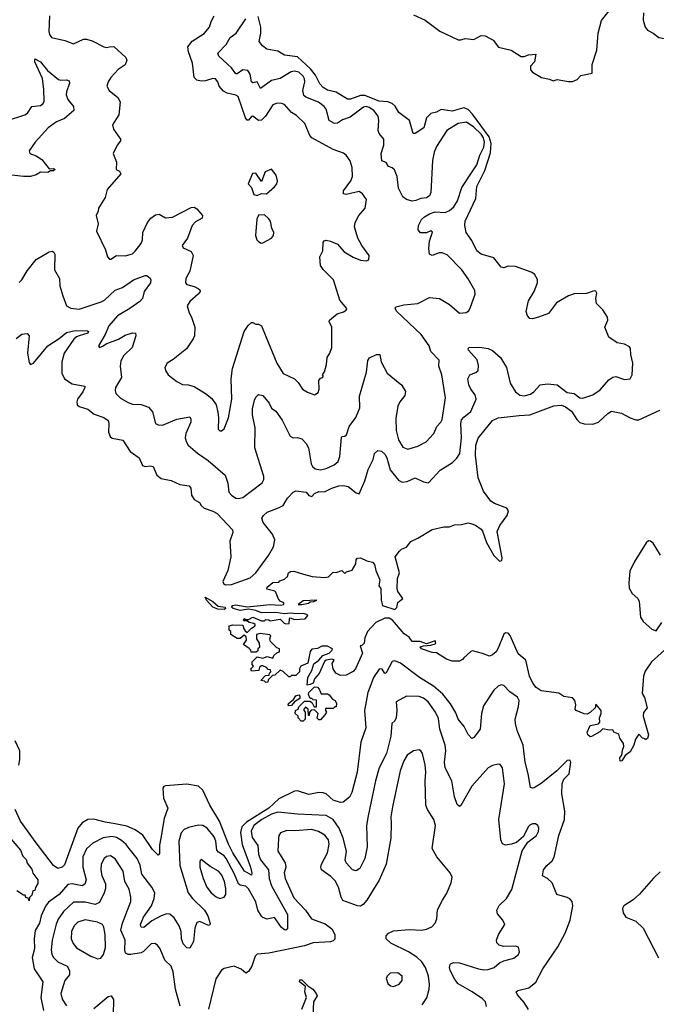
# Model space of a CAD drawing. Extents: x 2133461 to 2293071, y 753526 to 916327.
# Tile 94 of 256: x 2165529 to 2169967, y 840709 to 847568. Entities that reach past the tile are written whole.
import ezdxf

# ---------------------------------------------------------------- set-up
doc = ezdxf.new("R2010")
doc.units = 0

msp = doc.modelspace()

# ---------------------------------------------------------------- linework, layer by layer
at = {"layer": '0CON10XD'}
for points in [[(2168275, 847602.9), (2168356.7, 847565), (2168457.2, 847487.2), (2168585, 847427.5), (2168605, 847426.9), (2168635, 847436.2), (2168695, 847430), (2168745, 847457.1), (2168775, 847455.7), (2168828.8, 847425), (2168866.8, 847376.8), (2168955, 847355.8), (2169025, 847311.2), (2169045, 847312), (2169075, 847324.2), (2169127.5, 847327.5), (2169118.8, 847275), (2169090.8, 847245), (2169089.3, 847219.3), (2169105, 847203.3), (2169166.1, 847166.1), (2169223.3, 847153.3), (2169247, 847143), (2169275, 847152.5), (2169355, 847137.5), (2169381.7, 847138.3), (2169415, 847152.5), (2169440.8, 847179.2), (2169518.8, 847195), (2169520, 847255), (2169552, 847355), (2169562.9, 847475), (2169585, 847562.5), (2169674.4, 847675)], [(2165505, 845346.5), (2165545, 845377.8), (2165582.5, 845382.5), (2165595.8, 845365), (2165582.9, 845245), (2165595, 845180), (2165605, 845166.7), (2165625, 845176.2), (2165726.4, 845295), (2165805, 845346), (2165855, 845389.4), (2165915, 845403.8), (2166001.2, 845401.2), (2166007.8, 845395), (2166004.2, 845385), (2165945, 845366.5), (2165925, 845358.6), (2165907.6, 845342.4), (2165839.1, 845245), (2165823.1, 845185), (2165822.7, 845105), (2165840.8, 845065), (2165895, 845030.5), (2165983.3, 845015), (2165984, 845005), (2165968.6, 844975), (2165932.9, 844925), (2165927.1, 844905), (2165930.8, 844885), (2165945, 844873.3), (2166005, 844854.5), (2166048.9, 844818.9), (2166116.6, 844796.6), (2166145, 844775.6), (2166151.8, 844755), (2166148.9, 844695), (2166159.2, 844665), (2166175, 844652.9), (2166247.9, 844637.9), (2166300.5, 844560.5), (2166362.5, 844515), (2166385, 844462), (2166405, 844455.7), (2166439.4, 844459.4), (2166460, 844455), (2166484.6, 844394.6), (2166515, 844372.5), (2166585, 844356.7), (2166645, 844330.9), (2166709.8, 844319.8), (2166721.1, 844305), (2166727.8, 844255), (2166745, 844225.8), (2166782.5, 844205), (2166795, 844182.9), (2166814.7, 844164.7), (2166875, 844144.6), (2166905, 844127.1), (2167013.5, 844013.5), (2167015.5, 843995), (2166994.1, 843935), (2167000.2, 843825), (2166979.2, 843730.8), (2166946.4, 843655), (2166949.6, 843639.6), (2166965, 843631.2), (2167005, 843633.4), (2167135, 843680.3), (2167174.7, 843715), (2167263.9, 843835), (2167299.5, 843895), (2167307.1, 843945), (2167291.5, 843985), (2167227.5, 844065), (2167218, 844095), (2167228.8, 844115), (2167253.4, 844136.6), (2167333.1, 844166.9), (2167365, 844182.9), (2167395, 844233.8), (2167435, 844277.5), (2167455, 844286.7), (2167527.3, 844277.3), (2167545, 844253.8), (2167565, 844246.2), (2167585, 844266.2), (2167615, 844280), (2167655, 844279.4), (2167704.7, 844305.3), (2167755, 844320.9), (2167785, 844323.5), (2167818.8, 844315), (2167875, 844272), (2167895.8, 844264.2), (2167934.6, 844355.4), (2167958.5, 844435), (2167992.9, 844505), (2168002.5, 844545), (2168025, 844566), (2168051.7, 844561.7), (2168075, 844542), (2168088.9, 844515), (2168111.3, 844431.3), (2168170.2, 844360.2), (2168195, 844345.7), (2168229.3, 844350.7), (2168285, 844375.8), (2168345, 844347.5), (2168378.8, 844341.2), (2168460.7, 844429.3), (2168546.5, 844483.5), (2168577.4, 844512.6), (2168598.2, 844545), (2168608.1, 844655), (2168604.2, 844755), (2168609.3, 844780.7), (2168625, 844800), (2168675, 844838.1), (2168710.5, 844925), (2168704.5, 844955), (2168674.8, 844994.8), (2168660.7, 845025), (2168652.9, 845065), (2168666, 845095), (2168708.9, 845111.1), (2168725, 845124), (2168728.6, 845158.6), (2168717.4, 845197.4), (2168658.8, 845265), (2168655.5, 845275), (2168660.8, 845285), (2168735, 845287.1), (2168795, 845276.8), (2168825, 845262.5), (2168880, 845215), (2168923.3, 845145), (2168947.3, 845035), (2168985.9, 844975.9), (2169015, 844952.9), (2169045, 844946.9), (2169090, 844960), (2169114, 844976), (2169157.5, 845025), (2169208.9, 845031.1), (2169275, 845023.8), (2169345, 844971.6), (2169395, 844962.9), (2169435, 844933.5), (2169455, 844930.5), (2169525, 844955.6), (2169575, 844988.5), (2169635, 845058), (2169665, 845078.8), (2169685, 845081.2), (2169745, 845061.4), (2169785, 845066.7), (2169799.2, 845095), (2169804.2, 845175), (2169788.6, 845235), (2169786.4, 845276.4), (2169779.3, 845289.3), (2169745, 845306.7), (2169695, 845316.2), (2169635, 845356.7), (2169608.8, 845425), (2169630, 845475), (2169626.2, 845495), (2169595, 845547.5), (2169550.5, 845590.5), (2169546.2, 845625), (2169553, 845663), (2169545, 845676.7), (2169535, 845680), (2169479.5, 845660.5), (2169395, 845658.6), (2169355, 845644.3), (2169272, 845595), (2169215, 845522), (2169145, 845495.8), (2169105, 845484), (2169086.1, 845486.1), (2169068.8, 845505), (2169059.2, 845535), (2169075, 845610), (2169114.5, 845675.5), (2169138.6, 845735), (2169138.3, 845758.3), (2169118, 845795), (2169095, 845810), (2168985, 845849.4), (2168935, 845850), (2168905, 845840), (2168885, 845843.8), (2168835, 845910), (2168746.2, 845935), (2168716.7, 845956.7), (2168680.5, 846030.5), (2168642.2, 846085), (2168631.2, 846135), (2168634.6, 846165), (2168708.5, 846321.5), (2168716, 846405), (2168771.9, 846518.1), (2168810.2, 846639.8), (2168815.1, 846705), (2168803, 846753), (2168685, 846910), (2168655, 846942.1), (2168625, 846953.6), (2168545, 846930.8), (2168466.9, 846943.1), (2168435, 846923.9), (2168395, 846913.6), (2168364.7, 846885.3), (2168345.5, 846815), (2168286, 846775), (2168272.5, 846775), (2168246.3, 846866.3), (2168172.4, 846922.4), (2168145.7, 846965.7), (2168125, 846983.9), (2168094.8, 846994.8), (2168035, 846999.8), (2167935, 847041), (2167905, 847039.6), (2167835, 847014.6), (2167815, 847014.4), (2167735, 847064), (2167675, 847076.8), (2167645.5, 847095), (2167620.7, 847120.7), (2167591, 847181), (2167556.6, 847226.6), (2167465, 847309), (2167375, 847320), (2167329.4, 847349.4), (2167252.4, 847362.4), (2167221.2, 847385), (2167198, 847415), (2167210.4, 847475), (2167210, 847515), (2167190.7, 847590.7)], [(2165525, 845737.5), (2165544.1, 845755.9), (2165581.1, 845818.9), (2165645, 845897.5), (2165735, 845950), (2165755, 845955.8), (2165767.9, 845947.9), (2165774.2, 845934.2), (2165772.5, 845825), (2165805.8, 845765), (2165810, 845715), (2165830, 845645), (2165856.2, 845575), (2165885, 845559.2), (2165945, 845552.3), (2166097.2, 845602.8), (2166120, 845615), (2166195, 845683.6), (2166245, 845702.1), (2166322, 845755), (2166405, 845786), (2166415.9, 845785.9), (2166437.7, 845767.7), (2166443.8, 845755), (2166441.2, 845735), (2166395.8, 845675), (2166385.6, 845625), (2166366.9, 845605), (2166296.7, 845555), (2166211.5, 845505), (2166150.4, 845435), (2166125.3, 845374.7), (2166077.5, 845295), (2166085, 845283.3), (2166105.6, 845294.4), (2166137.3, 845312.7), (2166217.2, 845342.8), (2166265, 845370.6), (2166315, 845387.5), (2166336.7, 845385), (2166338, 845365), (2166314.3, 845285), (2166255, 845228.6), (2166235, 845191.2), (2166230.8, 845155), (2166238.2, 845075), (2166197.1, 845005), (2166194, 844985), (2166200, 844965), (2166232.4, 844932.4), (2166285, 844900.5), (2166315, 844890.5), (2166375, 844886.7), (2166428, 844868), (2166455, 844836.7), (2166475.8, 844755.8), (2166495, 844745.8), (2166525, 844744.4), (2166625, 844784.5), (2166715, 844800.8), (2166723.3, 844785), (2166722.5, 844765), (2166687.1, 844685), (2166683.6, 844655), (2166688.8, 844628.8), (2166704.6, 844604.6), (2166768.2, 844548.2), (2166843, 844497), (2166961.2, 844395), (2166980.3, 844340.3), (2166987.4, 844277.4), (2167005, 844255.7), (2167035, 844235.7), (2167055, 844231.9), (2167085, 844238.6), (2167219.3, 844340.7), (2167231.4, 844365), (2167231.9, 844385), (2167169.3, 844585), (2167170, 844725), (2167151.6, 844815), (2167152.9, 844857.1), (2167165, 844917.5), (2167175, 844937.5), (2167195, 844956.7), (2167225, 844950), (2167267.5, 844897.5), (2167285, 844861.2), (2167315, 844841.2), (2167358, 844778), (2167415, 844665.8), (2167435, 844654.2), (2167465, 844656.2), (2167495, 844648), (2167525.4, 844615.4), (2167541.5, 844585), (2167560.5, 844475), (2167569.4, 844455), (2167588.2, 844438.2), (2167625, 844432.5), (2167665, 844441.6), (2167722.2, 844467.8), (2167749.5, 844490.5), (2167761.8, 844525), (2167772.4, 844657.6), (2167775.7, 844664.3), (2167795, 844665.7), (2167807.1, 844675), (2167826.1, 844733.9), (2167872.8, 844797.2), (2167900, 844865), (2167898.5, 844945), (2167947.3, 845112.7), (2167956.8, 845193.2), (2167967.5, 845212.5), (2168017.5, 845235), (2168038.8, 845235), (2168048.1, 845185), (2168091.4, 845105), (2168192.2, 845022.2), (2168217.8, 844977.8), (2168215, 844950.8), (2168179.6, 844905), (2168165.3, 844875), (2168151, 844789), (2168152.5, 844705), (2168171, 844641), (2168201, 844591), (2168235, 844575.4), (2168303.7, 844596.3), (2168361.9, 844628.1), (2168415.6, 844685), (2168436.7, 844735), (2168465.6, 844765), (2168475, 844783.3), (2168496.8, 844933.2), (2168471.9, 845095), (2168450, 845155), (2168452.5, 845195), (2168395.9, 845255.9), (2168382.5, 845295), (2168328.1, 845375), (2168158.6, 845535), (2168146, 845555), (2168152.1, 845567.9), (2168207.5, 845582.5), (2168305, 845591.9), (2168385, 845632.9), (2168455.8, 845625.8), (2168524.6, 845584.6), (2168595, 845524.2), (2168641.9, 845528.1), (2168659.3, 845540.7), (2168672.9, 845565), (2168704.4, 845655), (2168702.4, 845682.4), (2168655, 845763.8), (2168610.8, 845825), (2168509.3, 845929.3), (2168474.2, 845944.2), (2168453.9, 845943.9), (2168405, 845926.2), (2168386.7, 845935), (2168380.6, 845975), (2168385.6, 846025), (2168407.5, 846087.5), (2168395, 846098), (2168365, 846084), (2168322.9, 846082.9), (2168306.2, 846105), (2168310, 846135), (2168330, 846175), (2168350, 846195), (2168385, 846215.5), (2168425, 846230), (2168495, 846225.5), (2168525, 846239.5), (2168555, 846263.3), (2168582.1, 846305), (2168611.2, 846398.8), (2168675.2, 846495), (2168715, 846556.5), (2168736.3, 846625), (2168765, 846679.1), (2168769.6, 846715), (2168761.9, 846745), (2168745, 846769.8), (2168695, 846819.7), (2168645, 846853.2), (2168585, 846845.2), (2168506.9, 846795), (2168435, 846684.3), (2168419.1, 846645), (2168408, 846588), (2168395.5, 846364.5), (2168385, 846340), (2168365, 846327.1), (2168325, 846322.5), (2168291.7, 846308.3), (2168265, 846304.5), (2168225, 846314.5), (2168199.4, 846335), (2168168.9, 846395), (2168161.1, 846475), (2168141.1, 846521.1), (2168125.8, 846535), (2168100, 846545), (2168083, 846573), (2168053.1, 846585), (2168050, 846635), (2168067.2, 846692.8), (2168066.9, 846735), (2168035.6, 846775), (2168027.8, 846795), (2168032.8, 846865), (2168027.5, 846895), (2167997.5, 846935), (2167965, 846956.2), (2167945, 846963.1), (2167925, 846959.7), (2167831.8, 846888.2), (2167780.6, 846869.4), (2167745, 846847.7), (2167723.8, 846845), (2167686.6, 846866.6), (2167666.2, 846945), (2167652.7, 846962.7), (2167612.6, 846992.6), (2167525, 847029.2), (2167510.5, 847040.5), (2167502.1, 847075), (2167516.5, 847135), (2167515.3, 847155), (2167504.6, 847175), (2167475, 847201.8), (2167445, 847210), (2167420.8, 847205), (2167345, 847158), (2167285, 847145.3), (2167208.3, 847088.3), (2167185, 847134.2), (2167155, 847128.5), (2167145.9, 847135.9), (2167135, 847189.5), (2167119.1, 847215), (2167085, 847218.7), (2167045, 847190.9), (2167035, 847191.9), (2167005, 847233.8), (2166918, 847315), (2166911.2, 847335), (2166969.5, 847395), (2166996, 847444), (2167038.1, 847475), (2167106.2, 847575)], [(2165737.5, 847595), (2165733.3, 847485), (2165736.9, 847465), (2165752, 847445), (2165845, 847422.9), (2165905, 847400), (2165975, 847431.4), (2165995, 847432.9), (2166035, 847420), (2166115, 847378.1), (2166135, 847374.3), (2166155, 847379.2), (2166185, 847382), (2166268, 847305), (2166277.1, 847285), (2166265.4, 847254.6), (2166215, 847222.2), (2166165.6, 847165), (2166145.8, 847135), (2166136.7, 847105), (2166152.5, 847075), (2166213.8, 847025), (2166229.2, 846995), (2166220.8, 846905), (2166176.2, 846835), (2166183.3, 846805), (2166231.2, 846735), (2166231.2, 846725), (2166208.8, 846695), (2166181.2, 846635), (2166203.3, 846575), (2166202.5, 846525), (2166225, 846513.3), (2166233.8, 846495), (2166138.8, 846385), (2166125, 846330), (2166077.5, 846255), (2166076.7, 846235), (2166063, 846203), (2166076.2, 846145), (2166063.8, 846095), (2166126.7, 845965), (2166142.5, 845915), (2166155, 845900), (2166165, 845900), (2166205, 845926.2), (2166265, 845924), (2166315, 845936), (2166334.2, 845955), (2166375, 846008.8), (2166384.4, 846035), (2166386.9, 846085), (2166420.4, 846155), (2166444.4, 846185), (2166475, 846207.8), (2166502.2, 846212.2), (2166545, 846188.5), (2166595, 846192.5), (2166725, 846258.9), (2166745, 846261.9), (2166765, 846250.8), (2166804.2, 846205), (2166802, 846185), (2166755, 846160.5), (2166730.9, 846135), (2166698.9, 846045), (2166662, 845995), (2166669.5, 845979.5), (2166725, 845952.5), (2166738.9, 845925), (2166714.6, 845815), (2166688.5, 845765), (2166685.8, 845735), (2166695, 845722.5), (2166745, 845709.4), (2166773.8, 845695), (2166786, 845685), (2166788, 845675), (2166774.2, 845655), (2166714.2, 845605), (2166697.1, 845575), (2166710, 845525), (2166727.5, 845495), (2166749.4, 845425), (2166747.5, 845365), (2166739.2, 845345), (2166691.2, 845275), (2166599.1, 845200.9), (2166556.2, 845175), (2166542, 845145), (2166546.2, 845125), (2166563.8, 845095), (2166625, 845048), (2166665, 845027.5), (2166704.3, 845024.3), (2166745, 845011.9), (2166825, 844964.4), (2166868.8, 844928.8), (2166899.2, 844885), (2166910.8, 844835), (2166916.2, 844795), (2166912, 844715), (2166924.1, 844704.1), (2166935, 844703.8), (2166955, 844717.5), (2166985.6, 844794.4), (2167008.1, 844925), (2167004.4, 845065), (2167012.2, 845137.8), (2167094, 845396), (2167122, 845438), (2167145, 845458.8), (2167155, 845458.8), (2167175, 845446.2), (2167195, 845446.2), (2167214, 845435), (2167245, 845360), (2167322.9, 845175), (2167365, 845102.9), (2167445.5, 845065.5), (2167471.3, 845041.3), (2167501.2, 844995), (2167535, 844974), (2167585, 844954), (2167608.9, 844971.1), (2167616.3, 844993.7), (2167614.6, 845055.4), (2167625, 845071.2), (2167640, 845075), (2167646.4, 845083.6), (2167640, 845095), (2167654, 845115), (2167668.6, 845165), (2167672, 845215), (2167692, 845245), (2167705.8, 845285), (2167706.2, 845425), (2167686.7, 845465), (2167690, 845475), (2167741.2, 845518.8), (2167786.9, 845533.1), (2167806.2, 845545), (2167809.2, 845555), (2167760, 845615), (2167716.4, 845756.4), (2167645, 845828), (2167627.1, 845855), (2167620.8, 845915), (2167641.7, 845958.3), (2167644.2, 846015.8), (2167652.7, 846027.3), (2167665, 846031.2), (2167695, 846026), (2167745, 846003.8), (2167791.4, 845951.4), (2167855, 845913.1), (2167905, 845892.5), (2167945, 845888.8), (2167962.5, 845895), (2167965.8, 845925.8), (2167914, 845995), (2167885.8, 846045.8), (2167863.9, 846126.1), (2167868.8, 846155), (2167893.3, 846205), (2167936.7, 846255), (2167946.2, 846315), (2167918.8, 846355), (2167895, 846371.1), (2167805, 846350), (2167786.2, 846355), (2167786.7, 846375), (2167837.6, 846445), (2167850, 846475), (2167847.3, 846537.3), (2167834, 846585), (2167804.4, 846624.4), (2167787.4, 846637.4), (2167715, 846663.5), (2167565, 846745.7), (2167551.6, 846761.6), (2167516, 846846), (2167459.9, 846899.9), (2167425, 846921.8), (2167375, 846976.9), (2167355, 846984.4), (2167324.6, 846985.4), (2167295, 846974.4), (2167242.9, 846895), (2167215, 846867.5), (2167195, 846865.5), (2167155, 846895.6), (2167145, 846892.5), (2167125, 846868.6), (2167115, 846867.1), (2167102.4, 846885), (2167052.2, 847032.2), (2167035, 847042.2), (2166975.4, 847055.4), (2166951.1, 847071.1), (2166920, 847105), (2166911.4, 847135), (2166895, 847155.6), (2166875, 847158.9), (2166825, 847141.8), (2166795, 847140.4), (2166765, 847146.9), (2166744.4, 847165), (2166732.8, 847265), (2166705.3, 847345), (2166702, 847378), (2166730.5, 847419.5), (2166815, 847471.9), (2166851.5, 847515), (2166864, 847556), (2166885.5, 847595)], [(2169876.9, 847615), (2169875.6, 847565), (2169888.6, 847515), (2169905.5, 847495.5), (2169946, 847475), (2169983.8, 847445), (2170025, 847436.2), (2170075, 847441.2), (2170125, 847403.8), (2170215, 847356.2), (2170283.5, 847396.5), (2170346.4, 847423.6), (2170367.9, 847442.1), (2170378.9, 847465), (2170393.1, 847535), (2170398.8, 847611.2)], [(2165437.4, 846862.6), (2165565.3, 846904.7), (2165583, 846917), (2165615, 846963.3), (2165675, 846970), (2165693.5, 846985), (2165699.3, 847000.7), (2165697.3, 847082.7), (2165687.3, 847157.3), (2165634.5, 847275), (2165634.2, 847295.8), (2165675, 847275.6), (2165722, 847215), (2165800.3, 847150.3), (2165815, 847145.7), (2165855, 847148.8), (2165875, 847141.2), (2165876.9, 847125), (2165854.6, 847065.4), (2165853.5, 847045), (2165865, 847012), (2165905, 846963.3), (2165907.1, 846935), (2165841.4, 846878.6), (2165785, 846855.9), (2165728.5, 846815), (2165637.1, 846715), (2165596.2, 846655), (2165600, 846635), (2165645, 846618.6), (2165684.4, 846594.4), (2165735, 846530), (2165765, 846532), (2165775.5, 846525.5), (2165765, 846516.2), (2165745, 846514.2), (2165725, 846503.1), (2165675, 846506.5), (2165645, 846487.8), (2165603.6, 846476.4), (2165555, 846475.4), (2165415, 846491.5)], [(2167185, 846342.5), (2167215, 846356.7), (2167250, 846355), (2167305, 846403.3), (2167321.2, 846425), (2167325.8, 846445), (2167316.2, 846485), (2167285, 846527.5), (2167240.7, 846509.3), (2167215, 846440), (2167175, 846500), (2167153, 846497), (2167122.5, 846425), (2167145, 846400), (2167160.7, 846350.7), (2167185, 846342.5)], [(2167212, 846012), (2167225, 846013.8), (2167283.8, 846045), (2167299.2, 846065), (2167301.2, 846085), (2167285.8, 846115), (2167277.5, 846165), (2167264.2, 846184.2), (2167235, 846207.5), (2167195, 846206.7), (2167181.7, 846178.3), (2167173.9, 846063.9), (2167183.3, 846035), (2167195, 846022.5), (2167212, 846012)], [(2170069.2, 843215), (2169932.5, 843095), (2169889.7, 843030.3), (2169876.7, 842995), (2169868.6, 842875), (2169884.2, 842845), (2169903.3, 842775), (2169878.3, 842741.7), (2169876, 842715), (2169912.5, 842585), (2169905, 842560), (2169891.7, 842551.7), (2169888.3, 842558.3), (2169871.7, 842561.7), (2169845, 842590), (2169822.5, 842555), (2169810, 842515), (2169785, 842467.5), (2169748.8, 842441.2), (2169726.7, 842405), (2169715, 842402.5), (2169713.8, 842425), (2169727.5, 842445), (2169730.8, 842479.2), (2169741.2, 842505), (2169738.8, 842525), (2169713, 842563), (2169705, 842590), (2169670, 842605), (2169665, 842620), (2169638.3, 842618.3), (2169595, 842626.7), (2169573.8, 842606.2), (2169516.4, 842573.6), (2169505, 842572.5), (2169488.8, 842585), (2169485.8, 842605), (2169505, 842650), (2169565, 842662.5), (2169572.5, 842675), (2169570, 842705), (2169582.5, 842735), (2169582.5, 842755), (2169545, 842800), (2169540, 842775), (2169505, 842742.5), (2169485, 842730), (2169465, 842733.3), (2169407.5, 842755), (2169402.5, 842765), (2169406.7, 842795), (2169398.8, 842825), (2169382.7, 842842.7), (2169322.7, 842852.7), (2169286.4, 842876.4), (2169165, 842893.6), (2169128.9, 842915), (2169105.5, 842945), (2169082.5, 842995), (2169056.7, 843106.7), (2169005, 843149.2), (2168949.1, 843279.1), (2168935, 843294), (2168915, 843295.8), (2168903.7, 843286.3), (2168865, 843190), (2168850, 843165), (2168825, 843144), (2168803.6, 843133.6), (2168755, 843153.3), (2168685, 843170), (2168675, 843167.5), (2168625, 843122.5), (2168615, 843110), (2168595, 843100), (2168545, 843100), (2168505, 843113.8), (2168435, 843156.2), (2168405, 843158.8), (2168330, 843185), (2168321.7, 843198.3), (2168343, 843207), (2168395, 843210), (2168425, 843220), (2168430, 843225), (2168425, 843240), (2168365, 843220), (2168320, 843235), (2168265, 843236.2), (2168245, 843267.1), (2168210, 843290), (2168129.2, 843385), (2168105, 843397.7), (2168075, 843398.1), (2168011.7, 843368.3), (2167952.9, 843305), (2167935, 843262.5), (2167930, 843225), (2167915, 843208.8), (2167902.5, 843205), (2167920, 843155), (2167869.2, 843045), (2167855, 843028), (2167805, 843002.2), (2167765, 842998.6), (2167733.8, 843015), (2167714.2, 843045), (2167707, 843083), (2167722.5, 843105), (2167719.3, 843109.3), (2167705, 843113.3), (2167665, 843105.6), (2167653.7, 843096.3), (2167617.1, 843012.9), (2167584.2, 842975), (2167574.1, 842945.9), (2167554.2, 842935.8), (2167532.5, 842932.5), (2167538.1, 842985), (2167565.5, 843035), (2167578.8, 843081.2), (2167615, 843105.8), (2167641.7, 843138.3), (2167686.2, 843155), (2167707.5, 843175), (2167710, 843185), (2167675, 843202.5), (2167635, 843202.5), (2167605, 843187.5), (2167565, 843182.5), (2167553.6, 843166.4), (2167537.5, 843085), (2167490, 843065), (2167480, 843045), (2167480, 843025), (2167455, 843000), (2167425, 843000), (2167415, 842990), (2167405, 842990), (2167366.4, 843026.4), (2167345, 843037.5), (2167308.3, 843001.7), (2167291.7, 842998.3), (2167261.7, 842968.3), (2167258.3, 842951.7), (2167245, 842950), (2167235, 842960), (2167210, 842965), (2167241.7, 842998.3), (2167268.3, 843001.7), (2167270, 843015), (2167280, 843025), (2167278.3, 843038.3), (2167261.7, 843041.7), (2167250, 843055), (2167225, 843067.5), (2167215, 843067.5), (2167201.7, 843058.3), (2167197, 843033), (2167145, 843030), (2167140, 843045), (2167160, 843065), (2167150, 843075), (2167150, 843095), (2167185, 843130), (2167225, 843120), (2167255, 843132.5), (2167295, 843120), (2167301.7, 843138.3), (2167321.7, 843158.3), (2167340, 843165), (2167340, 843185), (2167321.7, 843191.7), (2167277.5, 843235), (2167273.8, 843255), (2167280, 843275), (2167273, 843283), (2167205, 843292.5), (2167180, 843285), (2167180, 843255), (2167197.5, 843225), (2167200, 843195), (2167190, 843185), (2167188.3, 843171.7), (2167177, 843163), (2167141.7, 843161.7), (2167140, 843175), (2167128.3, 843188.3), (2167090, 843215), (2167110, 843245), (2167108.3, 843268.3), (2167095, 843280), (2167065, 843257.5), (2167045, 843257.5), (2167000, 843285), (2167000, 843305), (2166990, 843315), (2166990, 843345), (2167015, 843352.5), (2167085, 843350), (2167092.5, 843325), (2167100, 843310), (2167115, 843300), (2167145, 843330), (2167170, 843345), (2167170, 843355), (2167161.7, 843361.7), (2167128.3, 843368.3), (2167115, 843380), (2167095, 843380), (2167090, 843385), (2167095, 843397.5), (2167105, 843390), (2167125, 843390), (2167155, 843406.7), (2167215, 843380), (2167235, 843380), (2167245, 843390), (2167267, 843387), (2167275, 843380), (2167345, 843392.5), (2167373.6, 843363.6), (2167385, 843360), (2167408.3, 843361.7), (2167410, 843395), (2167415, 843400), (2167445, 843390), (2167520, 843395), (2167537, 843417), (2167530, 843425), (2167505, 843431.2), (2167455, 843428.6), (2167416.1, 843433.9), (2167375, 843428.6), (2167315, 843439.2), (2167215, 843435.8), (2167175, 843452), (2167125, 843462.5), (2167065, 843452.5), (2167017.5, 843465), (2167006.2, 843475), (2167015, 843488), (2167035, 843492), (2167115, 843477.5), (2167275, 843493.5), (2167345, 843489.2), (2167370, 843495), (2167370, 843505), (2167345, 843517.5), (2167330, 843535), (2167315, 843580), (2167307, 843587), (2167251.7, 843601.7), (2167253.3, 843615), (2167295, 843646.7), (2167335, 843650), (2167341.7, 843658.3), (2167375, 843670), (2167395, 843690), (2167403.3, 843715), (2167416.1, 843723.9), (2167440, 843725), (2167507.5, 843705), (2167568, 843688), (2167655, 843681.2), (2167682.5, 843687.5), (2167715, 843720), (2167735, 843717.5), (2167775, 843730), (2167795, 843710), (2167808.3, 843721.7), (2167846.4, 843733.6), (2167871.7, 843778.3), (2167873.9, 843806.1), (2167884.1, 843815.9), (2167905, 843820), (2167948.1, 843798.1), (2167988, 843788), (2168003.6, 843773.6), (2168011.7, 843731.7), (2168038.8, 843665), (2168033.3, 843625), (2168046.7, 843605), (2168048, 843525), (2168057.5, 843487.5), (2168145, 843460), (2168157.3, 843472.7), (2168165, 843507.5), (2168200, 843535), (2168166.2, 843585), (2168161.4, 843605), (2168163.1, 843675), (2168176, 843715), (2168147.5, 843825), (2168176.7, 843865), (2168191.7, 843878.3), (2168225, 843892.5), (2168256.4, 843933.6), (2168303.8, 843955), (2168405, 844015.6), (2168485, 844034.2), (2168525, 844034.3), (2168560.2, 844049.8), (2168609.7, 844050.3), (2168655, 844061.9), (2168675, 844058.9), (2168706.2, 844046.2), (2168745, 844018.6), (2168755.6, 844005), (2168783.6, 843925), (2168835, 843834.2), (2168875, 843796.2), (2168889.2, 843800.8), (2168891.7, 843818.3), (2168858, 844002), (2168875.5, 844045), (2168926.4, 844113.6), (2168937.4, 844147.4), (2168925.7, 844165.8), (2168838, 844198), (2168813, 844213), (2168762.6, 844282.6), (2168725.5, 844375.5), (2168707.3, 844535), (2168709.6, 844605), (2168725, 844652), (2168826.2, 844775), (2168865, 844794.2), (2169011.3, 844811.3), (2169085, 844815.5), (2169252.1, 844877.9), (2169305, 844881.8), (2169335, 844870.9), (2169375, 844840.4), (2169413, 844783), (2169435, 844761.8), (2169465, 844751.8), (2169525, 844749.4), (2169564.8, 844765.2), (2169629.4, 844825), (2169655, 844840.5), (2169725, 844827.5), (2169785, 844795.4), (2169825, 844780.4), (2169845, 844779.3), (2169991.3, 844848.7)], [(2169996.9, 843836.9), (2169945, 843922), (2169925.6, 843935.6), (2169913.4, 843936.6), (2169896.4, 843923.6), (2169811.7, 843788.3), (2169782.3, 843725), (2169775.3, 843644.7), (2169778.8, 843608.8), (2169799.5, 843569.5), (2169838.9, 843535), (2169846.4, 843515), (2169856.7, 843405), (2169874.5, 843374.5), (2169935, 843322.5), (2169965, 843310), (2170005, 843367.5)], [(2166955, 843458), (2166910.9, 843460.9), (2166876.7, 843475), (2166831.2, 843525), (2166822.5, 843545), (2166875.5, 843515.5), (2166912.9, 843482.9), (2166962.5, 843475), (2166963.8, 843465), (2166955, 843458)], [(2167495, 843494.3), (2167543.6, 843503.6), (2167555, 843512.5), (2167580, 843515), (2167600, 843525), (2167505, 843520), (2167470, 843495), (2167495, 843494.3)], [(2169076.7, 840673.3), (2169045, 840721.2), (2168998.6, 840775), (2168990, 840795), (2169002.5, 840805), (2169077.4, 840822.6), (2169127.6, 840862.4), (2169175.6, 840955), (2169281.3, 841108.7), (2169330.9, 841205), (2169367.7, 841295), (2169384.5, 841395), (2169380, 841425), (2169365, 841442.9), (2169345, 841453.3), (2169274.5, 841474.5), (2169241.1, 841555), (2169209.2, 841585), (2169174.3, 841604.3), (2169180.8, 841645), (2169204, 841675), (2169241.7, 841708.3), (2169256.1, 841733.9), (2169286.7, 841885), (2169327.9, 841995), (2169328.5, 842055), (2169309.1, 842175), (2169311.9, 842245), (2169322.4, 842277.6), (2169358.5, 842315), (2169372, 842395), (2169365, 842410), (2169345, 842406.2), (2169274.5, 842335.5), (2169165, 842247.1), (2169115, 842217.5), (2169104.2, 842214.2), (2169090, 842220), (2169074.6, 842314.6), (2169053.8, 842395), (2169038.2, 842515), (2168997.1, 842615), (2168984.4, 842665), (2168983.3, 842695), (2169007, 842783), (2169011.2, 842825), (2168998.3, 842848.3), (2168946, 842885), (2168905, 842929.2), (2168885, 842934), (2168865, 842924.3), (2168835, 842897.1), (2168763, 842787), (2168747.9, 842735), (2168740, 842625), (2168695, 842568), (2168680.5, 842560.5), (2168655, 842588.8), (2168628.1, 842645), (2168584.7, 842694.7), (2168569.9, 842739.9), (2168532.4, 842802.4), (2168478.9, 842868.9), (2168414.8, 842924.8), (2168315.6, 842985), (2168184.7, 843084.7), (2168145, 843101.2), (2168125, 843097.5), (2168085, 843018.8), (2168075, 843013.8), (2168055, 843042.5), (2168045, 843046.7), (2168035, 843042.5), (2167995.5, 842985), (2167969.5, 842915), (2167955, 842880), (2167934, 842755), (2167942.4, 842635), (2167907.3, 842535), (2167882.5, 842325), (2167844.4, 842185), (2167828.3, 842151.7), (2167785, 842118), (2167765, 842114.4), (2167715, 842131.8), (2167665, 842174.5), (2167645, 842182.1), (2167615, 842183.5), (2167545, 842170), (2167465, 842195.4), (2167445, 842194.6), (2167335, 842139.4), (2167265, 842074.2), (2167111.4, 841978.6), (2167078.1, 841945), (2167069.5, 841905), (2167081.2, 841821.2), (2167137.5, 841665), (2167146.7, 841623.3), (2167145, 841607.5), (2167096.1, 841635), (2167015, 841763.8), (2166984.3, 841825), (2166922.4, 841985), (2166854.8, 842095), (2166805, 842201.5), (2166775, 842228.2), (2166695, 842242.2), (2166545, 842231.4), (2166533, 842227), (2166526.2, 842215), (2166531.9, 842145), (2166561.4, 842075), (2166536.3, 842003.7), (2166513.5, 841866.5), (2166503.2, 841816.8), (2166505, 841760), (2166495, 841746.7), (2166455, 841786.2), (2166386.8, 841886.8), (2166335, 841923.4), (2166275, 841948.9), (2166195, 841967), (2166125, 841976.8), (2166045, 841998.2), (2166005, 841995.5), (2165965, 841971.9), (2165935, 841935.8), (2165840.8, 841679.2), (2165825.9, 841664.1), (2165795, 841655.4), (2165765, 841676.7), (2165644.1, 841834.1), (2165534.3, 841985), (2165496.7, 842066.7)], [(2167505, 842680), (2167491.7, 842681.7), (2167470, 842705), (2167470, 842715), (2167450, 842735), (2167452.5, 842755), (2167470, 842765), (2167475, 842780), (2167515, 842820), (2167555, 842820), (2167568.3, 842808.3), (2167581.7, 842781.7), (2167598.3, 842781.7), (2167598.3, 842828.3), (2167575, 842830), (2167565, 842840), (2167555, 842840), (2167543, 842867), (2167545, 842880), (2167585, 842920), (2167605, 842917.5), (2167617.5, 842905), (2167631.7, 842871.7), (2167675, 842872.5), (2167687.5, 842865), (2167710, 842835), (2167727.5, 842825), (2167736.7, 842805), (2167735, 842780), (2167725, 842780), (2167715, 842770), (2167661.7, 842768.3), (2167660, 842755), (2167667.5, 842745), (2167657.5, 842725), (2167625, 842690), (2167615, 842690), (2167603, 842703), (2167610, 842735), (2167585, 842760), (2167561.7, 842758.3), (2167550, 842745), (2167548.3, 842721.7), (2167541.7, 842721.7), (2167540, 842765), (2167521.7, 842778.3), (2167510, 842765), (2167510, 842755), (2167520, 842745), (2167520, 842695), (2167505, 842680)], [(2168782.6, 840692.6), (2168775.3, 840725.3), (2168755, 840746.5), (2168684.4, 840795), (2168585, 840851.4), (2168562.4, 840882.4), (2168530.8, 840945), (2168526.2, 840965), (2168530, 840985), (2168537.7, 840992.3), (2168555, 840999.2), (2168595, 840998.1), (2168727.5, 840955), (2168765, 840949.4), (2168795, 840952.2), (2168836.2, 840965), (2168875, 840997.5), (2168905, 841012.5), (2168975, 841030.8), (2169006, 841055), (2169013.8, 841075), (2169006.1, 841106.1), (2168985, 841113.3), (2168901.7, 841111.7), (2168871.7, 841121.7), (2168856.4, 841136.4), (2168853.9, 841156.1), (2168866.1, 841193.9), (2168910, 841265), (2168896.7, 841295), (2168859.4, 841339.4), (2168854.4, 841365), (2168871.9, 841398.1), (2168923.6, 841446.4), (2168960.9, 841509.1), (2169031.7, 841778.3), (2169072.3, 841837.7), (2169132, 841885), (2169145, 841912.5), (2169147.1, 841935), (2169141.2, 841955), (2169125, 841966.2), (2169105, 841966), (2169085, 841956), (2169074.2, 841945), (2169041.7, 841878.3), (2168993, 841837), (2168956.8, 841823.2), (2168915, 841817.5), (2168895, 841826), (2168882.2, 841855), (2168868.5, 841995), (2168908.8, 842245), (2168894.3, 842355), (2168878.3, 842378.3), (2168865, 842380.8), (2168825, 842371.9), (2168795.8, 842355), (2168681.8, 842228.2), (2168605, 842093.3), (2168595, 842087.5), (2168579.5, 842099.5), (2168559.2, 842155), (2168541.9, 842265), (2168495.5, 842355), (2168490.9, 842395), (2168499.5, 842475), (2168494.4, 842515), (2168458.7, 842625), (2168449, 842699), (2168428.4, 842745), (2168377.7, 842815), (2168345, 842840.4), (2168315, 842852), (2168225, 842854.5), (2168153.9, 842815), (2168159.1, 842755), (2168153.6, 842705), (2168145, 842684.2), (2168124, 842666), (2168115.5, 842575.5), (2168086.2, 842455), (2168035, 842356.7), (2168008.5, 842265), (2167957.7, 842022.3), (2167947.2, 841955), (2167951.9, 841805), (2167934.7, 841725), (2167900.9, 841655), (2167875, 841638.2), (2167848.6, 841645), (2167804.4, 841695), (2167797.1, 841712.9), (2167806.6, 841775), (2167784, 841865), (2167756.3, 841936.3), (2167715, 841996.8), (2167665, 842024), (2167465, 842034.1), (2167328.2, 842048.2), (2167285, 842033.3), (2167217.6, 841995), (2167162.5, 841955), (2167143.9, 841915), (2167149.7, 841869.7), (2167188.2, 841815), (2167192.9, 841755), (2167208.5, 841715), (2167264.3, 841645), (2167268.5, 841585), (2167284, 841535), (2167396, 841335), (2167395.5, 841274.5), (2167395.8, 841235), (2167385, 841226), (2167375, 841227.1), (2167355, 841243.3), (2167305, 841312.9), (2167255, 841302), (2167225, 841312.5), (2167215, 841322.5), (2167189.6, 841365), (2167175, 841421.9), (2167123.4, 841513.4), (2167105, 841532.7), (2167065, 841539.6), (2167055, 841548.2), (2167027.4, 841615), (2166968.3, 841725), (2166955, 841742.1), (2166915, 841767.6), (2166902.5, 841782.5), (2166896, 841846), (2166885.2, 841875.2), (2166835, 841936.7), (2166805, 841953.5), (2166775, 841956.9), (2166705, 841940), (2166675, 841925.5), (2166655, 841902.5), (2166638.2, 841845), (2166644.7, 841675), (2166703.5, 841485), (2166735, 841444.6), (2166817.5, 841365), (2166840, 841325), (2166857.3, 841272.7), (2166855, 841262.5), (2166845, 841258), (2166785, 841284.4), (2166765, 841279.2), (2166751.3, 841238.7), (2166740.5, 841145), (2166715, 841099.5), (2166695, 841101.1), (2166669.2, 841129.2), (2166656.4, 841165), (2166654.3, 841215), (2166641, 841255), (2166605, 841310), (2166575, 841336.5), (2166555, 841338.2), (2166515, 841324.1), (2166450.5, 841289.5), (2166395, 841242.7), (2166376, 841245), (2166372.5, 841265), (2166392.1, 841315), (2166449.2, 841395), (2166466.2, 841445), (2166470.4, 841485), (2166451.5, 841525), (2166381.8, 841615), (2166368.2, 841678.2), (2166348, 841725), (2166293.3, 841793.3)], [(2167405, 842787.5), (2167400, 842795), (2167404.2, 842805), (2167437.5, 842832.5), (2167455, 842857.1), (2167475, 842864), (2167482.5, 842855), (2167481.7, 842838.3), (2167444, 842816), (2167425, 842791.2), (2167405, 842787.5)], [(2165523.1, 842375), (2165530, 842415), (2165530, 842475), (2165497.9, 842545)], [(2168334.4, 840705), (2168367, 840753), (2168384.6, 840815), (2168386.7, 840846.7), (2168378.9, 840905), (2168357.5, 840965), (2168331.8, 841005), (2168298.1, 841038.1), (2168239.1, 841075), (2168116.7, 841135), (2168083.6, 841163.6), (2168082.9, 841185), (2168100, 841205), (2168135, 841219.6), (2168245, 841228.7), (2168330, 841225), (2168365, 841231.4), (2168401.2, 841248.8), (2168426.2, 841275), (2168436.2, 841305), (2168442.7, 841367.3), (2168476.2, 841435), (2168505, 841477.5), (2168536.2, 841555), (2168543.3, 841595), (2168530, 841625), (2168436.2, 841736.2), (2168405.5, 841795), (2168427.9, 841955), (2168417, 841997), (2168371.5, 842065), (2168360, 842095), (2168356, 842265), (2168361.1, 842325), (2168356.4, 842376.4), (2168336.9, 842456.9), (2168325.5, 842475.5), (2168315, 842480.8), (2168275, 842474.4), (2168231.1, 842445), (2168207.3, 842405), (2168182, 842335), (2168128.9, 842085), (2168116.2, 842015), (2168118.2, 841968.2), (2168115.4, 841865), (2168083.1, 841685), (2168035, 841573.3), (2167994, 841505), (2167949.5, 841435), (2167923.5, 841405), (2167905, 841393.1), (2167885, 841394.6), (2167782.3, 841432.3), (2167770, 841455), (2167751.3, 841525), (2167728.1, 841568.1), (2167698.5, 841598.5), (2167632.9, 841645), (2167628.8, 841665), (2167633.1, 841685), (2167674.1, 841765), (2167687.3, 841825), (2167682.5, 841855), (2167657.3, 841887.3), (2167613.2, 841913.2), (2167565, 841927.3), (2167446.9, 841916.9), (2167391.7, 841918.3), (2167346.9, 841903.1), (2167335.8, 841885), (2167333, 841863), (2167328.5, 841775), (2167379.6, 841695), (2167383.8, 841665), (2167373.9, 841625), (2167378.9, 841585), (2167439.7, 841449.7), (2167520.5, 841365), (2167562.5, 841305), (2167658.2, 841268.2), (2167705, 841235.5), (2167725.4, 841195), (2167726.5, 841163.5), (2167715, 841150), (2167695, 841143.2), (2167575.9, 841135.9), (2167515, 841115.2), (2167265, 841064.6), (2167185, 841058.8), (2167170.8, 841045), (2167146.7, 840975), (2167125, 840937.5), (2167105, 840926.7), (2167072.5, 840952.5), (2167025, 840974.2), (2166955, 840958.8), (2166935, 840946.2), (2166897.5, 840885), (2166844.4, 840675)], [(2165455.4, 841875.4), (2165535, 841782.5), (2165551.7, 841741.7), (2165575, 841717.5), (2165581.7, 841691.7), (2165615, 841650), (2165621.7, 841621.7), (2165655.8, 841575), (2165655, 841550), (2165638.3, 841521.7), (2165635, 841502.5), (2165621.7, 841498.3), (2165615, 841470), (2165598.3, 841451.7), (2165595, 841430)], [(2166293.3, 841793.3), (2166271.9, 841821.9), (2166238.7, 841848.7), (2166205, 841869.7), (2166175, 841877.4), (2166110.9, 841869.1), (2166039.2, 841830.8), (2165995, 841791.5), (2165969.2, 841735), (2165968.6, 841665), (2165991.6, 841575), (2165984, 841546), (2165965, 841534.6), (2165895, 841548.4), (2165865, 841542.5), (2165805, 841473.8), (2165730.5, 841419.5), (2165708, 841392), (2165678.7, 841325), (2165666.9, 841275), (2165637.1, 841222.9), (2165629.4, 841165), (2165631.8, 841095), (2165616.7, 841035), (2165630.4, 840955), (2165690, 840865), (2165676.4, 840756.4), (2165694.7, 840664.7)], [(2166648.8, 840695), (2166615.7, 840815), (2166598.4, 840935), (2166585.3, 840975.3), (2166541.9, 841015), (2166508.9, 841095), (2166489.8, 841119.8), (2166471.7, 841131.7), (2166445, 841128.9), (2166392.9, 841077.1), (2166375, 841067.5), (2166305, 841054.6), (2166284.6, 841054.6), (2166265.7, 841065), (2166261.1, 841085), (2166264.1, 841155), (2166233.3, 841225), (2166247, 841273), (2166304.1, 841425), (2166303.9, 841455), (2166291.6, 841511.6), (2166262, 841565), (2166250.8, 841635), (2166195, 841722.9), (2166162.6, 841742.6), (2166135, 841737.3), (2166118.6, 841725), (2166098.2, 841685), (2166093.9, 841645), (2166102.3, 841605), (2166126.9, 841546.9), (2166126.6, 841515), (2166119.1, 841485), (2166085, 841417.8), (2166055, 841403.3), (2165985, 841419.2), (2165905, 841420.8), (2165834.8, 841355.2), (2165797.7, 841302.3), (2165783.2, 841266.8), (2165754.7, 841155), (2165748.9, 841088.9), (2165753.6, 841055), (2165764.4, 841035), (2165795.3, 841005.3), (2165859.4, 840975), (2165876.4, 840945), (2165876.2, 840915), (2165845, 840873.8), (2165815.6, 840785), (2165824.7, 840744.7), (2165855, 840698.1)], [(2166925, 841445.6), (2166955, 841454.2), (2166966.1, 841473.9), (2166966.5, 841515), (2166956.8, 841565), (2166939.1, 841609.1), (2166915, 841636.2), (2166857.6, 841667.6), (2166795, 841717.5), (2166784.3, 841705.7), (2166785.6, 841665), (2166807.5, 841585), (2166834.6, 841525), (2166865, 841485.5), (2166897.7, 841457.7), (2166925, 841445.6)], [(2169995, 841630.9), (2169947, 841587), (2169850, 841475), (2169805, 841435.5), (2169741.8, 841395), (2169731.6, 841375), (2169735.3, 841345), (2169755.3, 841315.3), (2169825, 841287.7), (2169875, 841238.9), (2169982.2, 841032.2)], [(2165595, 841430), (2165588.3, 841448.3), (2165571.7, 841451.7), (2165568.3, 841468.3), (2165555, 841470), (2165508.3, 841498.3)], [(2166075, 841025.7), (2166095, 841030), (2166113.9, 841056.1), (2166126.7, 841103.3), (2166125.3, 841195.3), (2166116.2, 841245), (2166106.7, 841265), (2166071.7, 841281.7), (2165985, 841296.9), (2165935, 841280.9), (2165908.5, 841255), (2165891.2, 841215), (2165887.5, 841165), (2165901.4, 841131.4), (2165925, 841102.2), (2166025, 841044.4), (2166075, 841025.7)], [(2168135, 840832.5), (2168175, 840848), (2168196.2, 840875), (2168195.7, 840905.7), (2168165, 840928), (2168112.5, 840925), (2168092.7, 840907.3), (2168085, 840890), (2168095, 840853.3), (2168115, 840836.2), (2168135, 840832.5)], [(2167496.7, 840675), (2167528.8, 840755), (2167516.7, 840795), (2167521.7, 840831.7), (2167480, 840865), (2167481.7, 840878.3), (2167495, 840880), (2167537, 840837), (2167572.5, 840815), (2167596.7, 840785), (2167602.5, 840767.5), (2167577.5, 840725), (2167570, 840585)], [(2166045, 840680.5), (2166145, 840763.1), (2166166.9, 840766.9), (2166183.2, 840743.2), (2166180.9, 840635)]]:
    msp.add_lwpolyline(points, dxfattribs=at)

doc.saveas('drawing.dxf')
